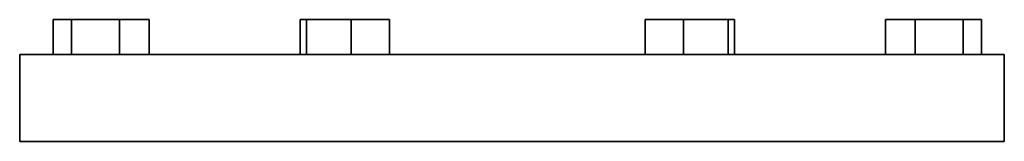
# Model space of a CAD drawing. Header units: millimetres. Extents: x 462 to 1346, y -1444 to 1443.
# Tile 29 of 29: x 970 to 1252, y 907 to 942. Entities that reach past the tile are written whole.
import ezdxf

# ---------------------------------------------------------------- set-up
doc = ezdxf.new("R2010")
doc.units = ezdxf.units.MM
doc.layers.add('VSI344-454_FLANG', color=7, linetype='Continuous')

# ---------------------------------------------------------------- blocks, each defined once
blk = doc.blocks.new('SE3')
at = {"layer": 'VSI344-454_FLANG', "color": 7, "linetype": 'Continuous', "lineweight": 35}
for p, q in [((979.95, 942.35), (979.95, 932.35)), ((979.95, 942.35), (985.25, 942.35)), ((985.25, 942.35), (985.25, 932.35)), ((985.25, 942.35), (998.99, 942.35)), ((998.99, 942.35), (998.99, 932.35)), ((998.99, 942.35), (1007.43, 942.35)), ((1007.43, 942.35), (1007.43, 932.35)), ((1050.7, 942.35), (1050.7, 932.35)), ((1050.7, 942.35), (1052.51, 942.35)), ((1052.51, 942.35), (1052.51, 932.35)), ((1052.51, 942.35), (1065.31, 942.35)), ((1065.31, 942.35), (1065.31, 932.35)), ((1065.31, 942.35), (1076.3, 942.35)), ((1076.3, 942.35), (1076.3, 932.35)), ((1149.43, 942.35), (1149.43, 932.35)), ((1149.43, 942.35), (1160.43, 942.35)), ((1160.43, 942.35), (1160.43, 932.35)), ((1160.43, 942.35), (1173.23, 942.35)), ((1173.23, 942.35), (1173.23, 932.35)), ((1173.23, 942.35), (1175.04, 942.35)), ((1175.04, 942.35), (1175.04, 932.35)), ((1218.31, 942.35), (1218.31, 932.35)), ((1218.31, 942.35), (1226.75, 942.35)), ((1226.75, 942.35), (1226.75, 932.35)), ((1226.75, 942.35), (1240.49, 942.35)), ((1240.49, 942.35), (1240.49, 932.35)), ((1240.49, 942.35), (1245.79, 942.35)), ((1245.79, 942.35), (1245.79, 932.35)), ((970.37, 932.35), (1252.32, 932.35)), ((970.37, 932.35), (970.37, 907.35)), ((1252.32, 932.35), (1252.32, 907.35)), ((1252.32, 907.35), (970.37, 907.35))]:
    blk.add_line(p, q, dxfattribs=at)

msp = doc.modelspace()

# ---------------------------------------------------------------- block references
msp.add_blockref('SE3', (0, 0))

doc.saveas('drawing.dxf')
